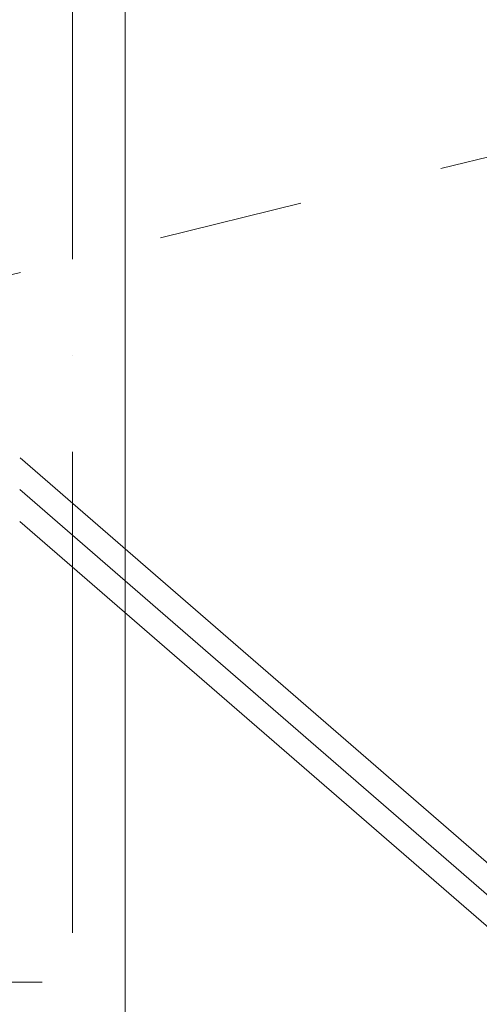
# Model space of a CAD drawing. Header units: millimetres. Extents: x -121 to 34184, y -147 to 33428.
# Tile 10 of 256: x 9268 to 9746, y 20607 to 21631. Entities that reach past the tile are written whole.
import ezdxf

# ---------------------------------------------------------------- set-up
doc = ezdxf.new("R2010")
doc.units = ezdxf.units.MM
doc.linetypes.add('ADSK_Осевая', pattern=[700, 500, -100, 0, -100])
doc.linetypes.add('ADSK_Скрыто', pattern=[300, 150, -150])
for name, color, linetype, lineweight in [('G-____-____-SYMB', 111, 'ADSK_Скрыто', 20), ('P-PIPE-____-CNTR', 3, 'ADSK_Осевая', 20), ('P-PIPE-____-IDEN', 2, 'Continuous', 20), ('P-PIPE-____-OTLN', 3, 'Continuous', 20)]:
    doc.layers.add(name, color=color, linetype=linetype, lineweight=lineweight)

msp = doc.modelspace()

# ---------------------------------------------------------------- linework, layer by layer
at = {"layer": 'G-____-____-SYMB'}
msp.add_line((13346.2, 22375.4), (6943.3, 20793.2), dxfattribs=at)
at = {"layer": 'P-PIPE-____-CNTR', "color": 9}
for p, q in [((9322.8, 22581.8), (9322.8, 20345.8)), ((9322.8, 22581.8), (9322.8, 20345.8)), ((9268.3, 21142.2), (10192.8, 20340.8)), ((9377.8, 21047.4), (10192.8, 20340.8))]:
    msp.add_line(p, q, dxfattribs=at)
at = {"layer": 'P-PIPE-____-CNTR', "color": 10}
msp.add_line((9268.3, 21142.2), (9377.8, 21047.4), dxfattribs=at)
at = {"layer": 'P-PIPE-____-IDEN'}
msp.add_line((9291.3, 20630.4), (8715.8, 20630.4), dxfattribs=at)
at = {"layer": 'P-PIPE-____-OTLN', "color": 22}
for p, q in [((9377.8, 20345.8), (9377.8, 22606.9)), ((10223.8, 20347), (9268.4, 21175.3)), ((9268.3, 21109.2), (10191, 20309.2))]:
    msp.add_line(p, q, dxfattribs=at)

doc.saveas('drawing.dxf')
